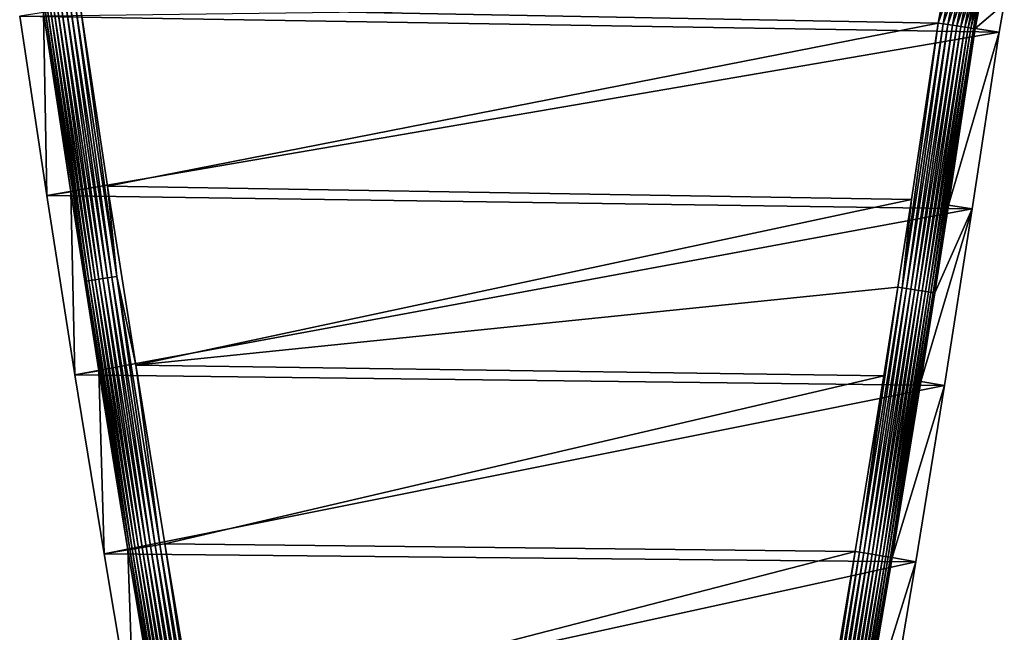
# Model space of a CAD drawing. Extents: x -320 to 320, y -695 to 695.
# Tile 7 of 169: x -279 to -167, y -626 to -556. Entities that reach past the tile are written whole.
import ezdxf

# ---------------------------------------------------------------- set-up
doc = ezdxf.new("R2010")
doc.units = 0
doc.header["$LTSCALE"] = 50.062222
for name, color, linetype in [('1', 7, 'CONTINUOUS'), ('2', 7, 'CONTINUOUS'), ('3', 7, 'CONTINUOUS'), ('64', 7, 'CONTINUOUS'), ('65', 7, 'CONTINUOUS'), ('69', 7, 'CONTINUOUS'), ('7', 7, 'CONTINUOUS'), ('8', 7, 'CONTINUOUS')]:
    doc.layers.add(name, color=color, linetype=linetype)

msp = doc.modelspace()

# ---------------------------------------------------------------- linework, layer by layer
at = {"layer": '1', "color": 7, "linetype": 'CONTINUOUS'}
for points in [[(-167.97, -557.36), (-279.39, -555.53), (-167.38, -554.14), (-167.97, -557.36)], [(-276.3, -575.95), (-279.39, -555.53), (-167.97, -557.36), (-276.3, -575.95)], [(-171.02, -577.47), (-276.3, -575.95), (-167.97, -557.36), (-171.02, -577.47)], [(-273.1, -596.35), (-276.3, -575.95), (-171.02, -577.47), (-273.1, -596.35)], [(-174.18, -597.57), (-273.1, -596.35), (-171.02, -577.47), (-174.18, -597.57)], [(-269.79, -616.73), (-273.1, -596.35), (-174.18, -597.57), (-269.79, -616.73)], [(-177.45, -617.64), (-269.79, -616.73), (-174.18, -597.57), (-177.45, -617.64)], [(-266.37, -637.1), (-269.79, -616.73), (-177.45, -617.64), (-266.37, -637.1)], [(-180.83, -637.7), (-266.37, -637.1), (-177.45, -617.64), (-180.83, -637.7)]]:
    msp.add_3dface(points, dxfattribs=at)
at = {"layer": '2', "color": 7, "linetype": 'CONTINUOUS'}
for points in [[(-174.89, -556.33, 11), (-174.21, -552.63, 11), (-272.47, -554.5, 11), (-174.89, -556.33, 11)], [(-269.39, -574.88, 11), (-174.89, -556.33, 11), (-272.47, -554.5, 11), (-269.39, -574.88, 11)], [(-177.94, -576.4, 11), (-174.89, -556.33, 11), (-269.39, -574.88, 11), (-177.94, -576.4, 11)], [(-266.19, -595.25, 11), (-177.94, -576.4, 11), (-269.39, -574.88, 11), (-266.19, -595.25, 11)], [(-179.49, -586.37, 11), (-177.94, -576.4, 11), (-266.19, -595.25, 11), (-179.49, -586.37, 11)], [(-181.09, -596.46, 11), (-179.49, -586.37, 11), (-266.19, -595.25, 11), (-181.09, -596.46, 11)], [(-262.89, -615.59, 11), (-181.09, -596.46, 11), (-266.19, -595.25, 11), (-262.89, -615.59, 11)], [(-184.35, -616.47, 11), (-181.09, -596.46, 11), (-262.89, -615.59, 11), (-184.35, -616.47, 11)], [(-259.47, -635.92, 11), (-184.35, -616.47, 11), (-262.89, -615.59, 11), (-259.47, -635.92, 11)], [(-187.73, -636.52, 11), (-184.35, -616.47, 11), (-259.47, -635.92, 11), (-187.73, -636.52, 11)]]:
    msp.add_3dface(points, dxfattribs=at)
at = {"layer": '3', "color": 7, "linetype": 'CONTINUOUS'}
for points in [[(-279.39, -555.53), (-276.3, -575.95), (-276.68, -555.13, 7.97), (-279.39, -555.53)], [(-276.68, -555.13, 7.97), (-276.3, -575.95), (-273.59, -575.53, 7.97), (-276.68, -555.13, 7.97)], [(-276.3, -575.95), (-273.1, -596.35), (-273.59, -575.53, 7.97), (-276.3, -575.95)], [(-273.59, -575.53, 7.97), (-273.1, -596.35), (-270.39, -595.92, 7.97), (-273.59, -575.53, 7.97)], [(-273.1, -596.35), (-269.79, -616.73), (-270.39, -595.92, 7.97), (-273.1, -596.35)], [(-270.39, -595.92, 7.97), (-269.79, -616.73), (-267.08, -616.29, 7.97), (-270.39, -595.92, 7.97)], [(-269.79, -616.73), (-266.37, -637.1), (-267.08, -616.29, 7.97), (-269.79, -616.73)], [(-267.08, -616.29, 7.97), (-266.37, -637.1), (-263.66, -636.64, 7.97), (-267.08, -616.29, 7.97)]]:
    msp.add_3dface(points, dxfattribs=at)
at = {"layer": '64', "color": 7, "linetype": 'CONTINUOUS'}
for points in [[(-174.21, -552.63, 11), (-174.89, -556.33, 11), (-173.71, -552.95, 10.97), (-174.21, -552.63, 11)], [(-173.71, -552.95, 10.97), (-174.89, -556.33, 11), (-174.34, -556.41, 10.97), (-173.71, -552.95, 10.97)], [(-173.71, -552.95, 10.97), (-174.34, -556.41, 10.97), (-173.17, -553.07, 10.86), (-173.71, -552.95, 10.97)], [(-173.17, -553.07, 10.86), (-174.34, -556.41, 10.97), (-173.8, -556.49, 10.86), (-173.17, -553.07, 10.86)], [(-173.17, -553.07, 10.86), (-173.8, -556.49, 10.86), (-172.66, -553.18, 10.69), (-173.17, -553.07, 10.86)], [(-172.66, -553.18, 10.69), (-173.8, -556.49, 10.86), (-173.27, -556.57, 10.69), (-172.66, -553.18, 10.69)], [(-172.66, -553.18, 10.69), (-173.27, -556.57, 10.69), (-172.16, -553.29, 10.46), (-172.66, -553.18, 10.69)], [(-172.16, -553.29, 10.46), (-173.27, -556.57, 10.69), (-172.77, -556.64, 10.46), (-172.16, -553.29, 10.46)], [(-172.16, -553.29, 10.46), (-172.77, -556.64, 10.46), (-171.7, -553.39, 10.16), (-172.16, -553.29, 10.46)], [(-171.7, -553.39, 10.16), (-172.77, -556.64, 10.46), (-172.31, -556.71, 10.16), (-171.7, -553.39, 10.16)], [(-171.7, -553.39, 10.16), (-172.31, -556.71, 10.16), (-171.28, -553.48, 9.81), (-171.7, -553.39, 10.16)], [(-171.28, -553.48, 9.81), (-172.31, -556.71, 10.16), (-171.88, -556.78, 9.81), (-171.28, -553.48, 9.81)], [(-171.28, -553.48, 9.81), (-171.88, -556.78, 9.81), (-170.9, -553.56, 9.41), (-171.28, -553.48, 9.81)], [(-170.9, -553.56, 9.41), (-171.88, -556.78, 9.81), (-171.5, -556.83, 9.41), (-170.9, -553.56, 9.41)], [(-170.9, -553.56, 9.41), (-171.5, -556.83, 9.41), (-170.57, -553.63, 8.96), (-170.9, -553.56, 9.41)], [(-170.57, -553.63, 8.96), (-171.5, -556.83, 9.41), (-171.17, -556.88, 8.96), (-170.57, -553.63, 8.96)], [(-170.57, -553.63, 8.96), (-171.17, -556.88, 8.96), (-170.3, -553.69, 8.48), (-170.57, -553.63, 8.96)], [(-170.3, -553.69, 8.48), (-171.17, -556.88, 8.96), (-170.89, -556.92, 8.48), (-170.3, -553.69, 8.48)], [(-170.68, -556.95, 7.97), (-170.05, -553.55, 7.97), (-170.89, -556.92, 8.48), (-170.68, -556.95, 7.97)], [(-170.05, -553.55, 7.97), (-170.3, -553.69, 8.48), (-170.89, -556.92, 8.48), (-170.05, -553.55, 7.97)]]:
    msp.add_3dface(points, dxfattribs=at)
at = {"layer": '65', "color": 7, "linetype": 'CONTINUOUS'}
for points in [[(-174.89, -556.33, 11), (-177.94, -576.4, 11), (-178.99, -586.45, 10.97), (-174.89, -556.33, 11)], [(-174.34, -556.41, 10.97), (-174.89, -556.33, 11), (-178.99, -586.45, 10.97), (-174.34, -556.41, 10.97)], [(-174.34, -556.41, 10.97), (-178.99, -586.45, 10.97), (-178.5, -586.53, 10.89), (-174.34, -556.41, 10.97)], [(-173.8, -556.49, 10.86), (-174.34, -556.41, 10.97), (-178.5, -586.53, 10.89), (-173.8, -556.49, 10.86)], [(-173.8, -556.49, 10.86), (-178.5, -586.53, 10.89), (-178.02, -586.6, 10.75), (-173.8, -556.49, 10.86)], [(-173.27, -556.57, 10.69), (-173.8, -556.49, 10.86), (-178.02, -586.6, 10.75), (-173.27, -556.57, 10.69)], [(-173.27, -556.57, 10.69), (-178.02, -586.6, 10.75), (-177.56, -586.68, 10.55), (-173.27, -556.57, 10.69)], [(-172.77, -556.64, 10.46), (-173.27, -556.57, 10.69), (-177.56, -586.68, 10.55), (-172.77, -556.64, 10.46)], [(-172.77, -556.64, 10.46), (-177.56, -586.68, 10.55), (-177.12, -586.75, 10.3), (-172.77, -556.64, 10.46)], [(-172.31, -556.71, 10.16), (-172.77, -556.64, 10.46), (-177.12, -586.75, 10.3), (-172.31, -556.71, 10.16)], [(-172.31, -556.71, 10.16), (-177.12, -586.75, 10.3), (-176.71, -586.81, 10.01), (-172.31, -556.71, 10.16)], [(-171.88, -556.78, 9.81), (-172.31, -556.71, 10.16), (-176.71, -586.81, 10.01), (-171.88, -556.78, 9.81)], [(-171.88, -556.78, 9.81), (-176.71, -586.81, 10.01), (-176.34, -586.87, 9.67), (-171.88, -556.78, 9.81)], [(-171.5, -556.83, 9.41), (-171.88, -556.78, 9.81), (-176.34, -586.87, 9.67), (-171.5, -556.83, 9.41)], [(-171.5, -556.83, 9.41), (-176.34, -586.87, 9.67), (-176.01, -586.92, 9.29), (-171.5, -556.83, 9.41)], [(-171.17, -556.88, 8.96), (-171.5, -556.83, 9.41), (-176.01, -586.92, 9.29), (-171.17, -556.88, 8.96)], [(-171.17, -556.88, 8.96), (-176.01, -586.92, 9.29), (-175.72, -586.97, 8.88), (-171.17, -556.88, 8.96)], [(-170.89, -556.92, 8.48), (-171.17, -556.88, 8.96), (-175.72, -586.97, 8.88), (-170.89, -556.92, 8.48)], [(-170.89, -556.92, 8.48), (-175.72, -586.97, 8.88), (-175.48, -587, 8.43), (-170.89, -556.92, 8.48)], [(-175.29, -587.03, 7.97), (-170.89, -556.92, 8.48), (-175.48, -587, 8.43), (-175.29, -587.03, 7.97)], [(-175.29, -587.03, 7.97), (-173.73, -577.05, 7.97), (-170.89, -556.92, 8.48), (-175.29, -587.03, 7.97)], [(-173.73, -577.05, 7.97), (-170.68, -556.95, 7.97), (-170.89, -556.92, 8.48), (-173.73, -577.05, 7.97)], [(-177.94, -576.4, 11), (-179.49, -586.37, 11), (-178.99, -586.45, 10.97), (-177.94, -576.4, 11)], [(-179.49, -586.37, 11), (-181.09, -596.46, 11), (-183.85, -616.55, 10.97), (-179.49, -586.37, 11)], [(-179.49, -586.37, 11), (-183.85, -616.55, 10.97), (-178.99, -586.45, 10.97), (-179.49, -586.37, 11)], [(-183.85, -616.55, 10.97), (-183.36, -616.63, 10.89), (-178.99, -586.45, 10.97), (-183.85, -616.55, 10.97)], [(-178.99, -586.45, 10.97), (-183.36, -616.63, 10.89), (-178.5, -586.53, 10.89), (-178.99, -586.45, 10.97)], [(-183.36, -616.63, 10.89), (-182.88, -616.71, 10.75), (-178.5, -586.53, 10.89), (-183.36, -616.63, 10.89)], [(-178.5, -586.53, 10.89), (-182.88, -616.71, 10.75), (-178.02, -586.6, 10.75), (-178.5, -586.53, 10.89)], [(-182.88, -616.71, 10.75), (-182.42, -616.79, 10.55), (-178.02, -586.6, 10.75), (-182.88, -616.71, 10.75)], [(-178.02, -586.6, 10.75), (-182.42, -616.79, 10.55), (-177.56, -586.68, 10.55), (-178.02, -586.6, 10.75)], [(-182.42, -616.79, 10.55), (-181.98, -616.86, 10.3), (-177.56, -586.68, 10.55), (-182.42, -616.79, 10.55)], [(-177.56, -586.68, 10.55), (-181.98, -616.86, 10.3), (-177.12, -586.75, 10.3), (-177.56, -586.68, 10.55)], [(-181.98, -616.86, 10.3), (-181.57, -616.93, 10.01), (-177.12, -586.75, 10.3), (-181.98, -616.86, 10.3)], [(-177.12, -586.75, 10.3), (-181.57, -616.93, 10.01), (-176.71, -586.81, 10.01), (-177.12, -586.75, 10.3)], [(-181.57, -616.93, 10.01), (-181.2, -616.99, 9.67), (-176.71, -586.81, 10.01), (-181.57, -616.93, 10.01)], [(-176.71, -586.81, 10.01), (-181.2, -616.99, 9.67), (-176.34, -586.87, 9.67), (-176.71, -586.81, 10.01)], [(-181.2, -616.99, 9.67), (-180.87, -617.05, 9.29), (-176.34, -586.87, 9.67), (-181.2, -616.99, 9.67)], [(-176.34, -586.87, 9.67), (-180.87, -617.05, 9.29), (-176.01, -586.92, 9.29), (-176.34, -586.87, 9.67)], [(-180.87, -617.05, 9.29), (-180.58, -617.09, 8.88), (-176.01, -586.92, 9.29), (-180.87, -617.05, 9.29)], [(-176.01, -586.92, 9.29), (-180.58, -617.09, 8.88), (-175.72, -586.97, 8.88), (-176.01, -586.92, 9.29)], [(-180.58, -617.09, 8.88), (-180.34, -617.13, 8.43), (-175.72, -586.97, 8.88), (-180.58, -617.09, 8.88)], [(-175.72, -586.97, 8.88), (-180.34, -617.13, 8.43), (-175.48, -587, 8.43), (-175.72, -586.97, 8.88)], [(-180.34, -617.13, 8.43), (-180.15, -617.17, 7.97), (-175.48, -587, 8.43), (-180.34, -617.13, 8.43)], [(-180.15, -617.17, 7.97), (-176.89, -597.13, 7.97), (-175.48, -587, 8.43), (-180.15, -617.17, 7.97)], [(-176.89, -597.13, 7.97), (-175.29, -587.03, 7.97), (-175.48, -587, 8.43), (-176.89, -597.13, 7.97)], [(-181.09, -596.46, 11), (-184.35, -616.47, 11), (-183.85, -616.55, 10.97), (-181.09, -596.46, 11)], [(-184.35, -616.47, 11), (-187.73, -636.52, 11), (-188.95, -646.61, 10.97), (-184.35, -616.47, 11)], [(-184.35, -616.47, 11), (-188.95, -646.61, 10.97), (-183.85, -616.55, 10.97), (-184.35, -616.47, 11)], [(-188.95, -646.61, 10.97), (-188.46, -646.7, 10.89), (-183.85, -616.55, 10.97), (-188.95, -646.61, 10.97)], [(-183.85, -616.55, 10.97), (-188.46, -646.7, 10.89), (-183.36, -616.63, 10.89), (-183.85, -616.55, 10.97)], [(-188.46, -646.7, 10.89), (-187.98, -646.78, 10.75), (-183.36, -616.63, 10.89), (-188.46, -646.7, 10.89)], [(-183.36, -616.63, 10.89), (-187.98, -646.78, 10.75), (-182.88, -616.71, 10.75), (-183.36, -616.63, 10.89)], [(-187.98, -646.78, 10.75), (-187.52, -646.86, 10.55), (-182.88, -616.71, 10.75), (-187.98, -646.78, 10.75)], [(-182.88, -616.71, 10.75), (-187.52, -646.86, 10.55), (-182.42, -616.79, 10.55), (-182.88, -616.71, 10.75)], [(-187.52, -646.86, 10.55), (-187.08, -646.94, 10.3), (-182.42, -616.79, 10.55), (-187.52, -646.86, 10.55)], [(-182.42, -616.79, 10.55), (-187.08, -646.94, 10.3), (-181.98, -616.86, 10.3), (-182.42, -616.79, 10.55)], [(-187.08, -646.94, 10.3), (-186.68, -647.01, 10.01), (-181.98, -616.86, 10.3), (-187.08, -646.94, 10.3)], [(-181.98, -616.86, 10.3), (-186.68, -647.01, 10.01), (-181.57, -616.93, 10.01), (-181.98, -616.86, 10.3)], [(-186.68, -647.01, 10.01), (-186.31, -647.08, 9.67), (-181.57, -616.93, 10.01), (-186.68, -647.01, 10.01)], [(-181.57, -616.93, 10.01), (-186.31, -647.08, 9.67), (-181.2, -616.99, 9.67), (-181.57, -616.93, 10.01)], [(-186.31, -647.08, 9.67), (-185.97, -647.13, 9.29), (-181.2, -616.99, 9.67), (-186.31, -647.08, 9.67)], [(-181.2, -616.99, 9.67), (-185.97, -647.13, 9.29), (-180.87, -617.05, 9.29), (-181.2, -616.99, 9.67)], [(-185.97, -647.13, 9.29), (-185.69, -647.18, 8.88), (-180.87, -617.05, 9.29), (-185.97, -647.13, 9.29)], [(-180.87, -617.05, 9.29), (-185.69, -647.18, 8.88), (-180.58, -617.09, 8.88), (-180.87, -617.05, 9.29)], [(-185.69, -647.18, 8.88), (-185.45, -647.22, 8.43), (-180.58, -617.09, 8.88), (-185.69, -647.18, 8.88)], [(-180.58, -617.09, 8.88), (-185.45, -647.22, 8.43), (-180.34, -617.13, 8.43), (-180.58, -617.09, 8.88)], [(-185.45, -647.22, 8.43), (-185.26, -647.26, 7.97), (-180.34, -617.13, 8.43), (-185.45, -647.22, 8.43)], [(-185.26, -647.26, 7.97), (-183.53, -637.24, 7.97), (-180.34, -617.13, 8.43), (-185.26, -647.26, 7.97)], [(-183.53, -637.24, 7.97), (-180.15, -617.17, 7.97), (-180.34, -617.13, 8.43), (-183.53, -637.24, 7.97)]]:
    msp.add_3dface(points, dxfattribs=at)
at = {"layer": '69', "color": 7, "linetype": 'CONTINUOUS'}
for points in [[(-276.68, -555.13, 7.97), (-273.59, -575.53, 7.97), (-276.47, -555.1, 8.48), (-276.68, -555.13, 7.97)], [(-271.8, -585.69, 8.48), (-276.19, -555.06, 8.96), (-276.47, -555.1, 8.48), (-271.8, -585.69, 8.48)], [(-273.59, -575.53, 7.97), (-271.8, -585.69, 8.48), (-276.47, -555.1, 8.48), (-273.59, -575.53, 7.97)], [(-271.52, -585.65, 8.96), (-275.86, -555.01, 9.41), (-276.19, -555.06, 8.96), (-271.52, -585.65, 8.96)], [(-271.52, -585.65, 8.96), (-276.19, -555.06, 8.96), (-271.8, -585.69, 8.48), (-271.52, -585.65, 8.96)], [(-271.19, -585.6, 9.41), (-275.48, -554.95, 9.81), (-275.86, -555.01, 9.41), (-271.19, -585.6, 9.41)], [(-271.19, -585.6, 9.41), (-275.86, -555.01, 9.41), (-271.52, -585.65, 8.96), (-271.19, -585.6, 9.41)], [(-270.81, -585.54, 9.81), (-275.05, -554.89, 10.16), (-275.48, -554.95, 9.81), (-270.81, -585.54, 9.81)], [(-270.81, -585.54, 9.81), (-275.48, -554.95, 9.81), (-271.19, -585.6, 9.41), (-270.81, -585.54, 9.81)], [(-270.38, -585.47, 10.16), (-274.58, -554.82, 10.46), (-275.05, -554.89, 10.16), (-270.38, -585.47, 10.16)], [(-270.38, -585.47, 10.16), (-275.05, -554.89, 10.16), (-270.81, -585.54, 9.81), (-270.38, -585.47, 10.16)], [(-269.92, -585.4, 10.46), (-274.08, -554.74, 10.69), (-274.58, -554.82, 10.46), (-269.92, -585.4, 10.46)], [(-269.92, -585.4, 10.46), (-274.58, -554.82, 10.46), (-270.38, -585.47, 10.16), (-269.92, -585.4, 10.46)], [(-269.41, -585.32, 10.69), (-273.56, -554.67, 10.86), (-274.08, -554.74, 10.69), (-269.41, -585.32, 10.69)], [(-269.41, -585.32, 10.69), (-274.08, -554.74, 10.69), (-269.92, -585.4, 10.46), (-269.41, -585.32, 10.69)], [(-268.89, -585.24, 10.86), (-273.02, -554.59, 10.97), (-273.56, -554.67, 10.86), (-268.89, -585.24, 10.86)], [(-268.89, -585.24, 10.86), (-273.56, -554.67, 10.86), (-269.41, -585.32, 10.69), (-268.89, -585.24, 10.86)], [(-268.35, -585.15, 10.97), (-272.47, -554.5, 11), (-273.02, -554.59, 10.97), (-268.35, -585.15, 10.97)], [(-268.35, -585.15, 10.97), (-273.02, -554.59, 10.97), (-268.89, -585.24, 10.86), (-268.35, -585.15, 10.97)], [(-269.39, -574.88, 11), (-272.47, -554.5, 11), (-268.35, -585.15, 10.97), (-269.39, -574.88, 11)], [(-273.59, -575.53, 7.97), (-270.39, -595.92, 7.97), (-271.8, -585.69, 8.48), (-273.59, -575.53, 7.97)], [(-266.19, -595.25, 11), (-269.39, -574.88, 11), (-268.35, -585.15, 10.97), (-266.19, -595.25, 11)], [(-266.87, -616.25, 8.48), (-271.52, -585.65, 8.96), (-271.8, -585.69, 8.48), (-266.87, -616.25, 8.48)], [(-270.39, -595.92, 7.97), (-267.08, -616.29, 7.97), (-271.8, -585.69, 8.48), (-270.39, -595.92, 7.97)], [(-267.08, -616.29, 7.97), (-266.87, -616.25, 8.48), (-271.8, -585.69, 8.48), (-267.08, -616.29, 7.97)], [(-266.6, -616.21, 8.96), (-271.19, -585.6, 9.41), (-271.52, -585.65, 8.96), (-266.6, -616.21, 8.96)], [(-266.6, -616.21, 8.96), (-271.52, -585.65, 8.96), (-266.87, -616.25, 8.48), (-266.6, -616.21, 8.96)], [(-266.27, -616.15, 9.41), (-270.81, -585.54, 9.81), (-271.19, -585.6, 9.41), (-266.27, -616.15, 9.41)], [(-266.27, -616.15, 9.41), (-271.19, -585.6, 9.41), (-266.6, -616.21, 8.96), (-266.27, -616.15, 9.41)], [(-265.89, -616.09, 9.81), (-270.38, -585.47, 10.16), (-270.81, -585.54, 9.81), (-265.89, -616.09, 9.81)], [(-265.89, -616.09, 9.81), (-270.81, -585.54, 9.81), (-266.27, -616.15, 9.41), (-265.89, -616.09, 9.81)], [(-265.46, -616.02, 10.16), (-269.92, -585.4, 10.46), (-270.38, -585.47, 10.16), (-265.46, -616.02, 10.16)], [(-265.46, -616.02, 10.16), (-270.38, -585.47, 10.16), (-265.89, -616.09, 9.81), (-265.46, -616.02, 10.16)], [(-265, -615.94, 10.46), (-269.41, -585.32, 10.69), (-269.92, -585.4, 10.46), (-265, -615.94, 10.46)], [(-265, -615.94, 10.46), (-269.92, -585.4, 10.46), (-265.46, -616.02, 10.16), (-265, -615.94, 10.46)], [(-264.5, -615.86, 10.69), (-268.89, -585.24, 10.86), (-269.41, -585.32, 10.69), (-264.5, -615.86, 10.69)], [(-264.5, -615.86, 10.69), (-269.41, -585.32, 10.69), (-265, -615.94, 10.46), (-264.5, -615.86, 10.69)], [(-263.97, -615.77, 10.86), (-268.35, -585.15, 10.97), (-268.89, -585.24, 10.86), (-263.97, -615.77, 10.86)], [(-263.97, -615.77, 10.86), (-268.89, -585.24, 10.86), (-264.5, -615.86, 10.69), (-263.97, -615.77, 10.86)], [(-263.43, -615.68, 10.97), (-266.19, -595.25, 11), (-268.35, -585.15, 10.97), (-263.43, -615.68, 10.97)], [(-263.43, -615.68, 10.97), (-268.35, -585.15, 10.97), (-263.97, -615.77, 10.86), (-263.43, -615.68, 10.97)], [(-262.89, -615.59, 11), (-266.19, -595.25, 11), (-263.43, -615.68, 10.97), (-262.89, -615.59, 11)], [(-260.72, -646.6, 9.81), (-265.46, -616.02, 10.16), (-265.89, -616.09, 9.81), (-260.72, -646.6, 9.81)], [(-260.29, -646.52, 10.16), (-265, -615.94, 10.46), (-265.46, -616.02, 10.16), (-260.29, -646.52, 10.16)], [(-260.29, -646.52, 10.16), (-265.46, -616.02, 10.16), (-260.72, -646.6, 9.81), (-260.29, -646.52, 10.16)], [(-259.83, -646.44, 10.46), (-264.5, -615.86, 10.69), (-265, -615.94, 10.46), (-259.83, -646.44, 10.46)], [(-259.83, -646.44, 10.46), (-265, -615.94, 10.46), (-260.29, -646.52, 10.16), (-259.83, -646.44, 10.46)], [(-259.33, -646.35, 10.69), (-263.97, -615.77, 10.86), (-264.5, -615.86, 10.69), (-259.33, -646.35, 10.69)], [(-259.33, -646.35, 10.69), (-264.5, -615.86, 10.69), (-259.83, -646.44, 10.46), (-259.33, -646.35, 10.69)], [(-258.8, -646.26, 10.86), (-263.43, -615.68, 10.97), (-263.97, -615.77, 10.86), (-258.8, -646.26, 10.86)], [(-258.8, -646.26, 10.86), (-263.97, -615.77, 10.86), (-259.33, -646.35, 10.69), (-258.8, -646.26, 10.86)], [(-258.26, -646.17, 10.97), (-262.89, -615.59, 11), (-263.43, -615.68, 10.97), (-258.26, -646.17, 10.97)], [(-258.26, -646.17, 10.97), (-263.43, -615.68, 10.97), (-258.8, -646.26, 10.86), (-258.26, -646.17, 10.97)], [(-259.47, -635.92, 11), (-262.89, -615.59, 11), (-258.26, -646.17, 10.97), (-259.47, -635.92, 11)], [(-267.08, -616.29, 7.97), (-263.66, -636.64, 7.97), (-266.87, -616.25, 8.48), (-267.08, -616.29, 7.97)], [(-261.7, -646.77, 8.48), (-266.6, -616.21, 8.96), (-266.87, -616.25, 8.48), (-261.7, -646.77, 8.48)], [(-263.66, -636.64, 7.97), (-261.7, -646.77, 8.48), (-266.87, -616.25, 8.48), (-263.66, -636.64, 7.97)], [(-261.43, -646.72, 8.96), (-266.27, -616.15, 9.41), (-266.6, -616.21, 8.96), (-261.43, -646.72, 8.96)], [(-261.43, -646.72, 8.96), (-266.6, -616.21, 8.96), (-261.7, -646.77, 8.48), (-261.43, -646.72, 8.96)], [(-261.1, -646.66, 9.41), (-265.89, -616.09, 9.81), (-266.27, -616.15, 9.41), (-261.1, -646.66, 9.41)], [(-261.1, -646.66, 9.41), (-266.27, -616.15, 9.41), (-261.43, -646.72, 8.96), (-261.1, -646.66, 9.41)], [(-260.72, -646.6, 9.81), (-265.89, -616.09, 9.81), (-261.1, -646.66, 9.41), (-260.72, -646.6, 9.81)]]:
    msp.add_3dface(points, dxfattribs=at)
at = {"layer": '7', "color": 7, "linetype": 'CONTINUOUS'}
for points in [[(-173.73, -577.05, 7.97), (-167.97, -557.36), (-170.68, -556.95, 7.97), (-173.73, -577.05, 7.97)], [(-171.02, -577.47), (-167.97, -557.36), (-173.73, -577.05, 7.97), (-171.02, -577.47)], [(-174.18, -597.57), (-171.02, -577.47), (-176.89, -597.13, 7.97), (-174.18, -597.57)], [(-176.89, -597.13, 7.97), (-171.02, -577.47), (-175.29, -587.03, 7.97), (-176.89, -597.13, 7.97)], [(-175.29, -587.03, 7.97), (-171.02, -577.47), (-173.73, -577.05, 7.97), (-175.29, -587.03, 7.97)], [(-180.15, -617.17, 7.97), (-174.18, -597.57), (-176.89, -597.13, 7.97), (-180.15, -617.17, 7.97)], [(-177.45, -617.64), (-174.18, -597.57), (-180.15, -617.17, 7.97), (-177.45, -617.64)], [(-183.53, -637.24, 7.97), (-177.45, -617.64), (-180.15, -617.17, 7.97), (-183.53, -637.24, 7.97)], [(-180.83, -637.7), (-177.45, -617.64), (-183.53, -637.24, 7.97), (-180.83, -637.7)]]:
    msp.add_3dface(points, dxfattribs=at)
at = {"layer": '8', "color": 7, "linetype": 'CONTINUOUS'}
for points in [[(-170.68, -556.95, 7.97), (-167.38, -554.14), (-170.05, -553.55, 7.97), (-170.68, -556.95, 7.97)], [(-167.97, -557.36), (-167.38, -554.14), (-170.68, -556.95, 7.97), (-167.97, -557.36)]]:
    msp.add_3dface(points, dxfattribs=at)

doc.saveas('drawing.dxf')
